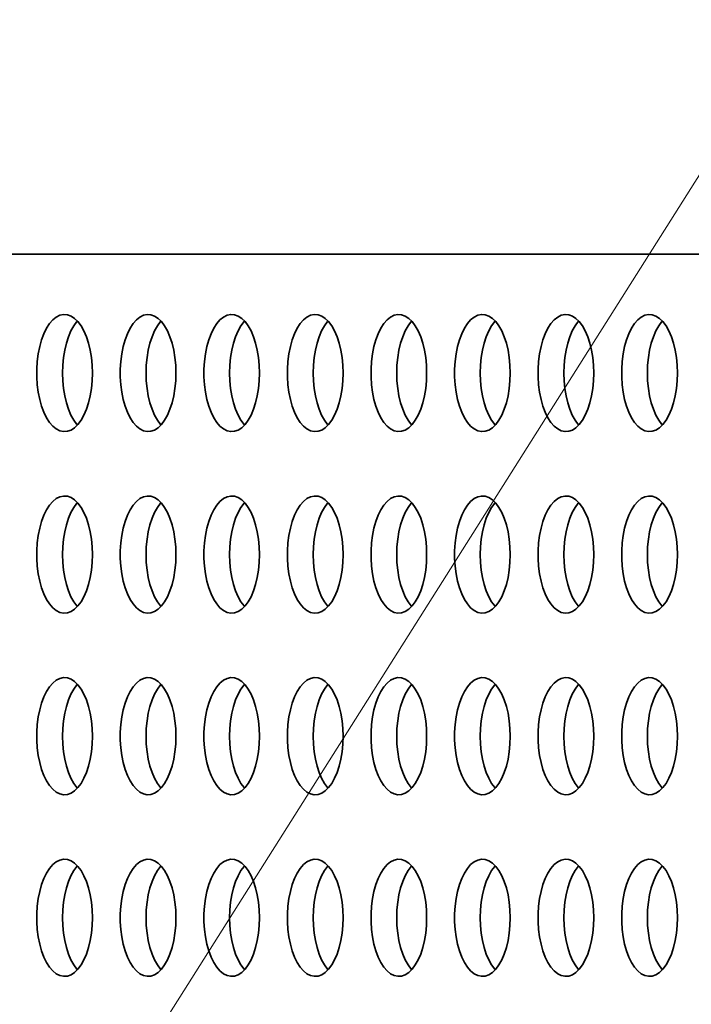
# Model space of a CAD drawing. Header units: millimetres. Extents: x -14862 to 14862, y -10512 to 10512.
# Tile 160 of 199: x 1689 to 1918, y 7720 to 8056. Entities that reach past the tile are written whole.
import ezdxf

# ---------------------------------------------------------------- set-up
doc = ezdxf.new("R2010")
doc.units = ezdxf.units.MM
doc.header["$LTSCALE"] = 4
doc.layers.add('几何体', color=7, linetype='Continuous', lineweight=35)
doc.layers.add('注释', color=3, linetype='Continuous', lineweight=18)

# ---------------------------------------------------------------- blocks, each defined once
blk = doc.blocks.new('*X125')
at = {"layer": '注释', "color": 0, "linetype": 'Continuous'}
blk.add_line((-936.66, -1481.81), (0, 0), dxfattribs=at)

msp = doc.modelspace()

# ---------------------------------------------------------------- linework, layer by layer
at = {"layer": '几何体'}
msp.add_line((2655.067, 7976.298), (1228.212, 7976.298), dxfattribs=at)
for points in [[(1713.389, 7933.077), (1713.474, 7935.743), (1713.389, 7938.409), (1713.136, 7941.027), (1712.719, 7943.551), (1712.146, 7945.935), (1711.427, 7948.138), (1710.575, 7950.119), (1709.604, 7951.844), (1708.533, 7953.282), (1707.381, 7954.407), (1706.167, 7955.198), (1704.914, 7955.643), (1703.644, 7955.732), (1702.38, 7955.464), (1701.144, 7954.845), (1699.958, 7953.885), (1698.843, 7952.601), (1697.82, 7951.016), (1696.907, 7949.159), (1696.12, 7947.062), (1695.472, 7944.763), (1694.976, 7942.303), (1694.64, 7939.727), (1694.471, 7937.079), (1694.471, 7934.407), (1694.64, 7931.759), (1694.976, 7929.182), (1695.472, 7926.723), (1696.12, 7924.424), (1696.907, 7922.327), (1697.82, 7920.47), (1698.843, 7918.885), (1699.958, 7917.601), (1701.144, 7916.641), (1702.38, 7916.022), (1703.644, 7915.754), (1704.914, 7915.843), (1706.167, 7916.288), (1707.381, 7917.079), (1708.533, 7918.204), (1709.604, 7919.642), (1710.575, 7921.367), (1711.427, 7923.348), (1712.146, 7925.551), (1712.719, 7927.935), (1713.136, 7930.459), (1713.389, 7933.077)], [(1741.926, 7933.077), (1742.011, 7935.743), (1741.926, 7938.409), (1741.673, 7941.027), (1741.256, 7943.551), (1740.684, 7945.935), (1739.964, 7948.138), (1739.112, 7950.119), (1738.141, 7951.844), (1737.071, 7953.282), (1735.918, 7954.407), (1734.704, 7955.198), (1733.451, 7955.643), (1732.181, 7955.732), (1730.917, 7955.464), (1729.681, 7954.845), (1728.495, 7953.885), (1727.38, 7952.601), (1726.357, 7951.016), (1725.444, 7949.159), (1724.657, 7947.062), (1724.009, 7944.763), (1723.513, 7942.303), (1723.177, 7939.727), (1723.008, 7937.079), (1723.008, 7934.407), (1723.177, 7931.759), (1723.513, 7929.182), (1724.009, 7926.723), (1724.657, 7924.424), (1725.444, 7922.327), (1726.357, 7920.47), (1727.38, 7918.885), (1728.495, 7917.601), (1729.681, 7916.641), (1730.917, 7916.022), (1732.181, 7915.754), (1733.451, 7915.843), (1734.704, 7916.288), (1735.918, 7917.079), (1737.071, 7918.204), (1738.141, 7919.642), (1739.112, 7921.367), (1739.964, 7923.348), (1740.684, 7925.551), (1741.256, 7927.935), (1741.673, 7930.459), (1741.926, 7933.077)], [(1770.464, 7933.077), (1770.549, 7935.743), (1770.464, 7938.409), (1770.21, 7941.027), (1769.794, 7943.551), (1769.221, 7945.935), (1768.501, 7948.138), (1767.649, 7950.119), (1766.679, 7951.844), (1765.608, 7953.282), (1764.455, 7954.407), (1763.241, 7955.198), (1761.988, 7955.643), (1760.718, 7955.732), (1759.454, 7955.464), (1758.218, 7954.845), (1757.032, 7953.885), (1755.918, 7952.601), (1754.895, 7951.016), (1753.981, 7949.159), (1753.194, 7947.062), (1752.546, 7944.763), (1752.05, 7942.303), (1751.714, 7939.727), (1751.545, 7937.079), (1751.545, 7934.407), (1751.714, 7931.759), (1752.05, 7929.182), (1752.546, 7926.723), (1753.194, 7924.424), (1753.981, 7922.327), (1754.895, 7920.47), (1755.918, 7918.885), (1757.032, 7917.601), (1758.218, 7916.641), (1759.454, 7916.022), (1760.718, 7915.754), (1761.988, 7915.843), (1763.241, 7916.288), (1764.455, 7917.079), (1765.608, 7918.204), (1766.679, 7919.642), (1767.649, 7921.367), (1768.501, 7923.348), (1769.221, 7925.551), (1769.794, 7927.935), (1770.21, 7930.459), (1770.464, 7933.077)], [(1799.001, 7933.077), (1799.086, 7935.743), (1799.001, 7938.409), (1798.747, 7941.027), (1798.331, 7943.551), (1797.758, 7945.935), (1797.039, 7948.138), (1796.186, 7950.119), (1795.216, 7951.844), (1794.145, 7953.282), (1792.992, 7954.407), (1791.778, 7955.198), (1790.525, 7955.643), (1789.255, 7955.732), (1787.991, 7955.464), (1786.755, 7954.845), (1785.569, 7953.885), (1784.455, 7952.601), (1783.432, 7951.016), (1782.518, 7949.159), (1781.731, 7947.062), (1781.083, 7944.763), (1780.587, 7942.303), (1780.251, 7939.727), (1780.082, 7937.079), (1780.082, 7934.407), (1780.251, 7931.759), (1780.587, 7929.182), (1781.083, 7926.723), (1781.731, 7924.424), (1782.518, 7922.327), (1783.432, 7920.47), (1784.455, 7918.885), (1785.569, 7917.601), (1786.755, 7916.641), (1787.991, 7916.022), (1789.255, 7915.754), (1790.525, 7915.843), (1791.778, 7916.288), (1792.992, 7917.079), (1794.145, 7918.204), (1795.216, 7919.642), (1796.186, 7921.367), (1797.039, 7923.348), (1797.758, 7925.551), (1798.331, 7927.935), (1798.747, 7930.459), (1799.001, 7933.077)], [(1827.538, 7933.077), (1827.623, 7935.743), (1827.538, 7938.409), (1827.285, 7941.027), (1826.868, 7943.551), (1826.295, 7945.935), (1825.576, 7948.138), (1824.723, 7950.119), (1823.753, 7951.844), (1822.682, 7953.282), (1821.529, 7954.407), (1820.315, 7955.198), (1819.062, 7955.643), (1817.792, 7955.732), (1816.528, 7955.464), (1815.292, 7954.845), (1814.106, 7953.885), (1812.992, 7952.601), (1811.969, 7951.016), (1811.055, 7949.159), (1810.268, 7947.062), (1809.62, 7944.763), (1809.124, 7942.303), (1808.788, 7939.727), (1808.619, 7937.079), (1808.619, 7934.407), (1808.788, 7931.759), (1809.124, 7929.182), (1809.62, 7926.723), (1810.268, 7924.424), (1811.055, 7922.327), (1811.969, 7920.47), (1812.992, 7918.885), (1814.106, 7917.601), (1815.292, 7916.641), (1816.528, 7916.022), (1817.792, 7915.754), (1819.062, 7915.843), (1820.315, 7916.288), (1821.529, 7917.079), (1822.682, 7918.204), (1823.753, 7919.642), (1824.723, 7921.367), (1825.576, 7923.348), (1826.295, 7925.551), (1826.868, 7927.935), (1827.285, 7930.459), (1827.538, 7933.077)], [(1856.075, 7933.077), (1856.16, 7935.743), (1856.075, 7938.409), (1855.822, 7941.027), (1855.405, 7943.551), (1854.832, 7945.935), (1854.113, 7948.138), (1853.26, 7950.119), (1852.29, 7951.844), (1851.219, 7953.282), (1850.066, 7954.407), (1848.853, 7955.198), (1847.599, 7955.643), (1846.329, 7955.732), (1845.065, 7955.464), (1843.829, 7954.845), (1842.643, 7953.885), (1841.529, 7952.601), (1840.506, 7951.016), (1839.592, 7949.159), (1838.805, 7947.062), (1838.157, 7944.763), (1837.661, 7942.303), (1837.326, 7939.727), (1837.156, 7937.079), (1837.156, 7934.407), (1837.326, 7931.759), (1837.661, 7929.182), (1838.157, 7926.723), (1838.805, 7924.424), (1839.592, 7922.327), (1840.506, 7920.47), (1841.529, 7918.885), (1842.643, 7917.601), (1843.829, 7916.641), (1845.065, 7916.022), (1846.329, 7915.754), (1847.599, 7915.843), (1848.853, 7916.288), (1850.066, 7917.079), (1851.219, 7918.204), (1852.29, 7919.642), (1853.26, 7921.367), (1854.113, 7923.348), (1854.832, 7925.551), (1855.405, 7927.935), (1855.822, 7930.459), (1856.075, 7933.077)], [(1884.612, 7933.077), (1884.697, 7935.743), (1884.612, 7938.409), (1884.359, 7941.027), (1883.942, 7943.551), (1883.369, 7945.935), (1882.65, 7948.138), (1881.797, 7950.119), (1880.827, 7951.844), (1879.756, 7953.282), (1878.603, 7954.407), (1877.39, 7955.198), (1876.136, 7955.643), (1874.867, 7955.732), (1873.602, 7955.464), (1872.366, 7954.845), (1871.18, 7953.885), (1870.066, 7952.601), (1869.043, 7951.016), (1868.13, 7949.159), (1867.342, 7947.062), (1866.694, 7944.763), (1866.198, 7942.303), (1865.863, 7939.727), (1865.693, 7937.079), (1865.693, 7934.407), (1865.863, 7931.759), (1866.198, 7929.182), (1866.694, 7926.723), (1867.342, 7924.424), (1868.13, 7922.327), (1869.043, 7920.47), (1870.066, 7918.885), (1871.18, 7917.601), (1872.366, 7916.641), (1873.602, 7916.022), (1874.867, 7915.754), (1876.136, 7915.843), (1877.39, 7916.288), (1878.603, 7917.079), (1879.756, 7918.204), (1880.827, 7919.642), (1881.797, 7921.367), (1882.65, 7923.348), (1883.369, 7925.551), (1883.942, 7927.935), (1884.359, 7930.459), (1884.612, 7933.077)], [(1913.149, 7933.077), (1913.234, 7935.743), (1913.149, 7938.409), (1912.896, 7941.027), (1912.479, 7943.551), (1911.906, 7945.935), (1911.187, 7948.138), (1910.335, 7950.119), (1909.364, 7951.844), (1908.293, 7953.282), (1907.14, 7954.407), (1905.927, 7955.198), (1904.674, 7955.643), (1903.404, 7955.732), (1902.139, 7955.464), (1900.903, 7954.845), (1899.718, 7953.885), (1898.603, 7952.601), (1897.58, 7951.016), (1896.667, 7949.159), (1895.879, 7947.062), (1895.232, 7944.763), (1894.736, 7942.303), (1894.4, 7939.727), (1894.23, 7937.079), (1894.23, 7934.407), (1894.4, 7931.759), (1894.736, 7929.182), (1895.232, 7926.723), (1895.879, 7924.424), (1896.667, 7922.327), (1897.58, 7920.47), (1898.603, 7918.885), (1899.718, 7917.601), (1900.903, 7916.641), (1902.139, 7916.022), (1903.404, 7915.754), (1904.674, 7915.843), (1905.927, 7916.288), (1907.14, 7917.079), (1908.293, 7918.204), (1909.364, 7919.642), (1910.335, 7921.367), (1911.187, 7923.348), (1911.906, 7925.551), (1912.479, 7927.935), (1912.896, 7930.459), (1913.149, 7933.077)], [(1703.246, 7935.743), (1703.331, 7938.409), (1703.584, 7941.027), (1704.001, 7943.551), (1704.574, 7945.935), (1705.293, 7948.138), (1706.145, 7950.119), (1707.116, 7951.844), (1708.187, 7953.282), (1708.36, 7953.477)], [(1731.783, 7935.743), (1731.868, 7938.409), (1732.121, 7941.027), (1732.538, 7943.551), (1733.111, 7945.935), (1733.83, 7948.138), (1734.683, 7950.119), (1735.653, 7951.844), (1736.724, 7953.282), (1736.897, 7953.477)], [(1760.32, 7935.743), (1760.405, 7938.409), (1760.658, 7941.027), (1761.075, 7943.551), (1761.648, 7945.935), (1762.367, 7948.138), (1763.22, 7950.119), (1764.19, 7951.844), (1765.261, 7953.282), (1765.434, 7953.477)], [(1788.857, 7935.743), (1788.942, 7938.409), (1789.195, 7941.027), (1789.612, 7943.551), (1790.185, 7945.935), (1790.904, 7948.138), (1791.757, 7950.119), (1792.727, 7951.844), (1793.798, 7953.282), (1793.971, 7953.477)], [(1817.394, 7935.743), (1817.479, 7938.409), (1817.732, 7941.027), (1818.149, 7943.551), (1818.722, 7945.935), (1819.442, 7948.138), (1820.294, 7950.119), (1821.264, 7951.844), (1822.335, 7953.282), (1822.509, 7953.477)], [(1845.931, 7935.743), (1846.016, 7938.409), (1846.27, 7941.027), (1846.686, 7943.551), (1847.259, 7945.935), (1847.979, 7948.138), (1848.831, 7950.119), (1849.801, 7951.844), (1850.872, 7953.282), (1851.046, 7953.477)], [(1874.469, 7935.743), (1874.553, 7938.409), (1874.807, 7941.027), (1875.223, 7943.551), (1875.797, 7945.935), (1876.516, 7948.138), (1877.368, 7950.119), (1878.339, 7951.844), (1879.41, 7953.282), (1879.583, 7953.477)], [(1903.006, 7935.743), (1903.091, 7938.409), (1903.344, 7941.027), (1903.76, 7943.551), (1904.334, 7945.935), (1905.053, 7948.138), (1905.905, 7950.119), (1906.876, 7951.844), (1907.947, 7953.282), (1908.12, 7953.477)], [(1708.36, 7918.009), (1708.187, 7918.204), (1707.116, 7919.642), (1706.145, 7921.367), (1705.293, 7923.348), (1704.574, 7925.551), (1704.001, 7927.935), (1703.584, 7930.459), (1703.331, 7933.077), (1703.246, 7935.743)], [(1736.897, 7918.009), (1736.724, 7918.204), (1735.653, 7919.642), (1734.683, 7921.367), (1733.83, 7923.348), (1733.111, 7925.551), (1732.538, 7927.935), (1732.121, 7930.459), (1731.868, 7933.077), (1731.783, 7935.743)], [(1765.434, 7918.009), (1765.261, 7918.204), (1764.19, 7919.642), (1763.22, 7921.367), (1762.367, 7923.348), (1761.648, 7925.551), (1761.075, 7927.935), (1760.658, 7930.459), (1760.405, 7933.077), (1760.32, 7935.743)], [(1793.971, 7918.009), (1793.798, 7918.204), (1792.727, 7919.642), (1791.757, 7921.367), (1790.904, 7923.348), (1790.185, 7925.551), (1789.612, 7927.935), (1789.195, 7930.459), (1788.942, 7933.077), (1788.857, 7935.743)], [(1822.509, 7918.009), (1822.335, 7918.204), (1821.264, 7919.642), (1820.294, 7921.367), (1819.442, 7923.348), (1818.722, 7925.551), (1818.149, 7927.935), (1817.732, 7930.459), (1817.479, 7933.077), (1817.394, 7935.743)], [(1851.046, 7918.009), (1850.872, 7918.204), (1849.801, 7919.642), (1848.831, 7921.367), (1847.979, 7923.348), (1847.259, 7925.551), (1846.686, 7927.935), (1846.27, 7930.459), (1846.016, 7933.077), (1845.931, 7935.743)], [(1879.583, 7918.009), (1879.41, 7918.204), (1878.339, 7919.642), (1877.368, 7921.367), (1876.516, 7923.348), (1875.797, 7925.551), (1875.223, 7927.935), (1874.807, 7930.459), (1874.553, 7933.077), (1874.469, 7935.743)], [(1908.12, 7918.009), (1907.947, 7918.204), (1906.876, 7919.642), (1905.905, 7921.367), (1905.053, 7923.348), (1904.334, 7925.551), (1903.76, 7927.935), (1903.344, 7930.459), (1903.091, 7933.077), (1903.006, 7935.743)], [(1713.389, 7871.077), (1713.474, 7873.743), (1713.389, 7876.409), (1713.136, 7879.027), (1712.719, 7881.551), (1712.146, 7883.935), (1711.427, 7886.138), (1710.575, 7888.119), (1709.604, 7889.844), (1708.533, 7891.282), (1707.381, 7892.407), (1706.167, 7893.198), (1704.914, 7893.643), (1703.644, 7893.732), (1702.38, 7893.464), (1701.144, 7892.845), (1699.958, 7891.885), (1698.843, 7890.601), (1697.82, 7889.016), (1696.907, 7887.159), (1696.12, 7885.062), (1695.472, 7882.763), (1694.976, 7880.304), (1694.64, 7877.727), (1694.471, 7875.079), (1694.471, 7872.407), (1694.64, 7869.759), (1694.976, 7867.182), (1695.472, 7864.723), (1696.12, 7862.424), (1696.907, 7860.327), (1697.82, 7858.47), (1698.843, 7856.885), (1699.958, 7855.601), (1701.144, 7854.641), (1702.38, 7854.022), (1703.644, 7853.754), (1704.914, 7853.843), (1706.167, 7854.288), (1707.381, 7855.079), (1708.533, 7856.204), (1709.604, 7857.642), (1710.575, 7859.367), (1711.427, 7861.348), (1712.146, 7863.551), (1712.719, 7865.935), (1713.136, 7868.459), (1713.389, 7871.077)], [(1741.926, 7871.077), (1742.011, 7873.743), (1741.926, 7876.409), (1741.673, 7879.027), (1741.256, 7881.551), (1740.684, 7883.935), (1739.964, 7886.138), (1739.112, 7888.119), (1738.141, 7889.844), (1737.071, 7891.282), (1735.918, 7892.407), (1734.704, 7893.198), (1733.451, 7893.643), (1732.181, 7893.732), (1730.917, 7893.464), (1729.681, 7892.845), (1728.495, 7891.885), (1727.38, 7890.601), (1726.357, 7889.016), (1725.444, 7887.159), (1724.657, 7885.062), (1724.009, 7882.763), (1723.513, 7880.304), (1723.177, 7877.727), (1723.008, 7875.079), (1723.008, 7872.407), (1723.177, 7869.759), (1723.513, 7867.182), (1724.009, 7864.723), (1724.657, 7862.424), (1725.444, 7860.327), (1726.357, 7858.47), (1727.38, 7856.885), (1728.495, 7855.601), (1729.681, 7854.641), (1730.917, 7854.022), (1732.181, 7853.754), (1733.451, 7853.843), (1734.704, 7854.288), (1735.918, 7855.079), (1737.071, 7856.204), (1738.141, 7857.642), (1739.112, 7859.367), (1739.964, 7861.348), (1740.684, 7863.551), (1741.256, 7865.935), (1741.673, 7868.459), (1741.926, 7871.077)], [(1770.464, 7871.077), (1770.549, 7873.743), (1770.464, 7876.409), (1770.21, 7879.027), (1769.794, 7881.551), (1769.221, 7883.935), (1768.501, 7886.138), (1767.649, 7888.119), (1766.679, 7889.844), (1765.608, 7891.282), (1764.455, 7892.407), (1763.241, 7893.198), (1761.988, 7893.643), (1760.718, 7893.732), (1759.454, 7893.464), (1758.218, 7892.845), (1757.032, 7891.885), (1755.918, 7890.601), (1754.895, 7889.016), (1753.981, 7887.159), (1753.194, 7885.062), (1752.546, 7882.763), (1752.05, 7880.304), (1751.714, 7877.727), (1751.545, 7875.079), (1751.545, 7872.407), (1751.714, 7869.759), (1752.05, 7867.182), (1752.546, 7864.723), (1753.194, 7862.424), (1753.981, 7860.327), (1754.895, 7858.47), (1755.918, 7856.885), (1757.032, 7855.601), (1758.218, 7854.641), (1759.454, 7854.022), (1760.718, 7853.754), (1761.988, 7853.843), (1763.241, 7854.288), (1764.455, 7855.079), (1765.608, 7856.204), (1766.679, 7857.642), (1767.649, 7859.367), (1768.501, 7861.348), (1769.221, 7863.551), (1769.794, 7865.935), (1770.21, 7868.459), (1770.464, 7871.077)], [(1799.001, 7871.077), (1799.086, 7873.743), (1799.001, 7876.409), (1798.747, 7879.027), (1798.331, 7881.551), (1797.758, 7883.935), (1797.039, 7886.138), (1796.186, 7888.119), (1795.216, 7889.844), (1794.145, 7891.282), (1792.992, 7892.407), (1791.778, 7893.198), (1790.525, 7893.643), (1789.255, 7893.732), (1787.991, 7893.464), (1786.755, 7892.845), (1785.569, 7891.885), (1784.455, 7890.601), (1783.432, 7889.016), (1782.518, 7887.159), (1781.731, 7885.062), (1781.083, 7882.763), (1780.587, 7880.304), (1780.251, 7877.727), (1780.082, 7875.079), (1780.082, 7872.407), (1780.251, 7869.759), (1780.587, 7867.182), (1781.083, 7864.723), (1781.731, 7862.424), (1782.518, 7860.327), (1783.432, 7858.47), (1784.455, 7856.885), (1785.569, 7855.601), (1786.755, 7854.641), (1787.991, 7854.022), (1789.255, 7853.754), (1790.525, 7853.843), (1791.778, 7854.288), (1792.992, 7855.079), (1794.145, 7856.204), (1795.216, 7857.642), (1796.186, 7859.367), (1797.039, 7861.348), (1797.758, 7863.551), (1798.331, 7865.935), (1798.747, 7868.459), (1799.001, 7871.077)], [(1827.538, 7871.077), (1827.623, 7873.743), (1827.538, 7876.409), (1827.285, 7879.027), (1826.868, 7881.551), (1826.295, 7883.935), (1825.576, 7886.138), (1824.723, 7888.119), (1823.753, 7889.844), (1822.682, 7891.282), (1821.529, 7892.407), (1820.315, 7893.198), (1819.062, 7893.643), (1817.792, 7893.732), (1816.528, 7893.464), (1815.292, 7892.845), (1814.106, 7891.885), (1812.992, 7890.601), (1811.969, 7889.016), (1811.055, 7887.159), (1810.268, 7885.062), (1809.62, 7882.763), (1809.124, 7880.304), (1808.788, 7877.727), (1808.619, 7875.079), (1808.619, 7872.407), (1808.788, 7869.759), (1809.124, 7867.182), (1809.62, 7864.723), (1810.268, 7862.424), (1811.055, 7860.327), (1811.969, 7858.47), (1812.992, 7856.885), (1814.106, 7855.601), (1815.292, 7854.641), (1816.528, 7854.022), (1817.792, 7853.754), (1819.062, 7853.843), (1820.315, 7854.288), (1821.529, 7855.079), (1822.682, 7856.204), (1823.753, 7857.642), (1824.723, 7859.367), (1825.576, 7861.348), (1826.295, 7863.551), (1826.868, 7865.935), (1827.285, 7868.459), (1827.538, 7871.077)], [(1856.075, 7871.077), (1856.16, 7873.743), (1856.075, 7876.409), (1855.822, 7879.027), (1855.405, 7881.551), (1854.832, 7883.935), (1854.113, 7886.138), (1853.26, 7888.119), (1852.29, 7889.844), (1851.219, 7891.282), (1850.066, 7892.407), (1848.853, 7893.198), (1847.599, 7893.643), (1846.329, 7893.732), (1845.065, 7893.464), (1843.829, 7892.845), (1842.643, 7891.885), (1841.529, 7890.601), (1840.506, 7889.016), (1839.592, 7887.159), (1838.805, 7885.062), (1838.157, 7882.763), (1837.661, 7880.304), (1837.326, 7877.727), (1837.156, 7875.079), (1837.156, 7872.407), (1837.326, 7869.759), (1837.661, 7867.182), (1838.157, 7864.723), (1838.805, 7862.424), (1839.592, 7860.327), (1840.506, 7858.47), (1841.529, 7856.885), (1842.643, 7855.601), (1843.829, 7854.641), (1845.065, 7854.022), (1846.329, 7853.754), (1847.599, 7853.843), (1848.853, 7854.288), (1850.066, 7855.079), (1851.219, 7856.204), (1852.29, 7857.642), (1853.26, 7859.367), (1854.113, 7861.348), (1854.832, 7863.551), (1855.405, 7865.935), (1855.822, 7868.459), (1856.075, 7871.077)], [(1884.612, 7871.077), (1884.697, 7873.743), (1884.612, 7876.409), (1884.359, 7879.027), (1883.942, 7881.551), (1883.369, 7883.935), (1882.65, 7886.138), (1881.797, 7888.119), (1880.827, 7889.844), (1879.756, 7891.282), (1878.603, 7892.407), (1877.39, 7893.198), (1876.136, 7893.643), (1874.867, 7893.732), (1873.602, 7893.464), (1872.366, 7892.845), (1871.18, 7891.885), (1870.066, 7890.601), (1869.043, 7889.016), (1868.13, 7887.159), (1867.342, 7885.062), (1866.694, 7882.763), (1866.198, 7880.304), (1865.863, 7877.727), (1865.693, 7875.079), (1865.693, 7872.407), (1865.863, 7869.759), (1866.198, 7867.182), (1866.694, 7864.723), (1867.342, 7862.424), (1868.13, 7860.327), (1869.043, 7858.47), (1870.066, 7856.885), (1871.18, 7855.601), (1872.366, 7854.641), (1873.602, 7854.022), (1874.867, 7853.754), (1876.136, 7853.843), (1877.39, 7854.288), (1878.603, 7855.079), (1879.756, 7856.204), (1880.827, 7857.642), (1881.797, 7859.367), (1882.65, 7861.348), (1883.369, 7863.551), (1883.942, 7865.935), (1884.359, 7868.459), (1884.612, 7871.077)], [(1913.149, 7871.077), (1913.234, 7873.743), (1913.149, 7876.409), (1912.896, 7879.027), (1912.479, 7881.551), (1911.906, 7883.935), (1911.187, 7886.138), (1910.335, 7888.119), (1909.364, 7889.844), (1908.293, 7891.282), (1907.14, 7892.407), (1905.927, 7893.198), (1904.674, 7893.643), (1903.404, 7893.732), (1902.139, 7893.464), (1900.903, 7892.845), (1899.718, 7891.885), (1898.603, 7890.601), (1897.58, 7889.016), (1896.667, 7887.159), (1895.879, 7885.062), (1895.232, 7882.763), (1894.736, 7880.304), (1894.4, 7877.727), (1894.23, 7875.079), (1894.23, 7872.407), (1894.4, 7869.759), (1894.736, 7867.182), (1895.232, 7864.723), (1895.879, 7862.424), (1896.667, 7860.327), (1897.58, 7858.47), (1898.603, 7856.885), (1899.718, 7855.601), (1900.903, 7854.641), (1902.139, 7854.022), (1903.404, 7853.754), (1904.674, 7853.843), (1905.927, 7854.288), (1907.14, 7855.079), (1908.293, 7856.204), (1909.364, 7857.642), (1910.335, 7859.367), (1911.187, 7861.348), (1911.906, 7863.551), (1912.479, 7865.935), (1912.896, 7868.459), (1913.149, 7871.077)], [(1703.246, 7873.743), (1703.331, 7876.409), (1703.584, 7879.027), (1704.001, 7881.551), (1704.574, 7883.935), (1705.293, 7886.138), (1706.145, 7888.119), (1707.116, 7889.844), (1708.187, 7891.282), (1708.36, 7891.477)], [(1731.783, 7873.743), (1731.868, 7876.409), (1732.121, 7879.027), (1732.538, 7881.551), (1733.111, 7883.935), (1733.83, 7886.138), (1734.683, 7888.119), (1735.653, 7889.844), (1736.724, 7891.282), (1736.897, 7891.477)], [(1760.32, 7873.743), (1760.405, 7876.409), (1760.658, 7879.027), (1761.075, 7881.551), (1761.648, 7883.935), (1762.367, 7886.138), (1763.22, 7888.119), (1764.19, 7889.844), (1765.261, 7891.282), (1765.434, 7891.477)], [(1788.857, 7873.743), (1788.942, 7876.409), (1789.195, 7879.027), (1789.612, 7881.551), (1790.185, 7883.935), (1790.904, 7886.138), (1791.757, 7888.119), (1792.727, 7889.844), (1793.798, 7891.282), (1793.971, 7891.477)], [(1817.394, 7873.743), (1817.479, 7876.409), (1817.732, 7879.027), (1818.149, 7881.551), (1818.722, 7883.935), (1819.442, 7886.138), (1820.294, 7888.119), (1821.264, 7889.844), (1822.335, 7891.282), (1822.509, 7891.477)], [(1845.931, 7873.743), (1846.016, 7876.409), (1846.27, 7879.027), (1846.686, 7881.551), (1847.259, 7883.935), (1847.979, 7886.138), (1848.831, 7888.119), (1849.801, 7889.844), (1850.872, 7891.282), (1851.046, 7891.477)], [(1874.469, 7873.743), (1874.553, 7876.409), (1874.807, 7879.027), (1875.223, 7881.551), (1875.797, 7883.935), (1876.516, 7886.138), (1877.368, 7888.119), (1878.339, 7889.844), (1879.41, 7891.282), (1879.583, 7891.477)], [(1903.006, 7873.743), (1903.091, 7876.409), (1903.344, 7879.027), (1903.76, 7881.551), (1904.334, 7883.935), (1905.053, 7886.138), (1905.905, 7888.119), (1906.876, 7889.844), (1907.947, 7891.282), (1908.12, 7891.477)], [(1708.36, 7856.009), (1708.187, 7856.204), (1707.116, 7857.642), (1706.145, 7859.367), (1705.293, 7861.348), (1704.574, 7863.551), (1704.001, 7865.935), (1703.584, 7868.459), (1703.331, 7871.077), (1703.246, 7873.743)], [(1736.897, 7856.009), (1736.724, 7856.204), (1735.653, 7857.642), (1734.683, 7859.367), (1733.83, 7861.348), (1733.111, 7863.551), (1732.538, 7865.935), (1732.121, 7868.459), (1731.868, 7871.077), (1731.783, 7873.743)], [(1765.434, 7856.009), (1765.261, 7856.204), (1764.19, 7857.642), (1763.22, 7859.367), (1762.367, 7861.348), (1761.648, 7863.551), (1761.075, 7865.935), (1760.658, 7868.459), (1760.405, 7871.077), (1760.32, 7873.743)], [(1793.971, 7856.009), (1793.798, 7856.204), (1792.727, 7857.642), (1791.757, 7859.367), (1790.904, 7861.348), (1790.185, 7863.551), (1789.612, 7865.935), (1789.195, 7868.459), (1788.942, 7871.077), (1788.857, 7873.743)], [(1822.509, 7856.009), (1822.335, 7856.204), (1821.264, 7857.642), (1820.294, 7859.367), (1819.442, 7861.348), (1818.722, 7863.551), (1818.149, 7865.935), (1817.732, 7868.459), (1817.479, 7871.077), (1817.394, 7873.743)], [(1851.046, 7856.009), (1850.872, 7856.204), (1849.801, 7857.642), (1848.831, 7859.367), (1847.979, 7861.348), (1847.259, 7863.551), (1846.686, 7865.935), (1846.27, 7868.459), (1846.016, 7871.077), (1845.931, 7873.743)], [(1879.583, 7856.009), (1879.41, 7856.204), (1878.339, 7857.642), (1877.368, 7859.367), (1876.516, 7861.348), (1875.797, 7863.551), (1875.223, 7865.935), (1874.807, 7868.459), (1874.553, 7871.077), (1874.469, 7873.743)], [(1908.12, 7856.009), (1907.947, 7856.204), (1906.876, 7857.642), (1905.905, 7859.367), (1905.053, 7861.348), (1904.334, 7863.551), (1903.76, 7865.935), (1903.344, 7868.459), (1903.091, 7871.077), (1903.006, 7873.743)], [(1713.389, 7809.077), (1713.474, 7811.743), (1713.389, 7814.409), (1713.136, 7817.027), (1712.719, 7819.551), (1712.146, 7821.935), (1711.427, 7824.138), (1710.575, 7826.119), (1709.604, 7827.844), (1708.533, 7829.282), (1707.381, 7830.407), (1706.167, 7831.198), (1704.914, 7831.643), (1703.644, 7831.732), (1702.38, 7831.464), (1701.144, 7830.845), (1699.958, 7829.885), (1698.843, 7828.601), (1697.82, 7827.016), (1696.907, 7825.159), (1696.12, 7823.062), (1695.472, 7820.763), (1694.976, 7818.303), (1694.64, 7815.727), (1694.471, 7813.079), (1694.471, 7810.407), (1694.64, 7807.759), (1694.976, 7805.183), (1695.472, 7802.723), (1696.12, 7800.424), (1696.907, 7798.327), (1697.82, 7796.47), (1698.843, 7794.885), (1699.958, 7793.601), (1701.144, 7792.641), (1702.38, 7792.022), (1703.644, 7791.754), (1704.914, 7791.843), (1706.167, 7792.288), (1707.381, 7793.079), (1708.533, 7794.204), (1709.604, 7795.642), (1710.575, 7797.367), (1711.427, 7799.348), (1712.146, 7801.551), (1712.719, 7803.935), (1713.136, 7806.459), (1713.389, 7809.077)], [(1741.926, 7809.077), (1742.011, 7811.743), (1741.926, 7814.409), (1741.673, 7817.027), (1741.256, 7819.551), (1740.684, 7821.935), (1739.964, 7824.138), (1739.112, 7826.119), (1738.141, 7827.844), (1737.071, 7829.282), (1735.918, 7830.407), (1734.704, 7831.198), (1733.451, 7831.643), (1732.181, 7831.732), (1730.917, 7831.464), (1729.681, 7830.845), (1728.495, 7829.885), (1727.38, 7828.601), (1726.357, 7827.016), (1725.444, 7825.159), (1724.657, 7823.062), (1724.009, 7820.763), (1723.513, 7818.303), (1723.177, 7815.727), (1723.008, 7813.079), (1723.008, 7810.407), (1723.177, 7807.759), (1723.513, 7805.183), (1724.009, 7802.723), (1724.657, 7800.424), (1725.444, 7798.327), (1726.357, 7796.47), (1727.38, 7794.885), (1728.495, 7793.601), (1729.681, 7792.641), (1730.917, 7792.022), (1732.181, 7791.754), (1733.451, 7791.843), (1734.704, 7792.288), (1735.918, 7793.079), (1737.071, 7794.204), (1738.141, 7795.642), (1739.112, 7797.367), (1739.964, 7799.348), (1740.684, 7801.551), (1741.256, 7803.935), (1741.673, 7806.459), (1741.926, 7809.077)], [(1770.464, 7809.077), (1770.549, 7811.743), (1770.464, 7814.409), (1770.21, 7817.027), (1769.794, 7819.551), (1769.221, 7821.935), (1768.501, 7824.138), (1767.649, 7826.119), (1766.679, 7827.844), (1765.608, 7829.282), (1764.455, 7830.407), (1763.241, 7831.198), (1761.988, 7831.643), (1760.718, 7831.732), (1759.454, 7831.464), (1758.218, 7830.845), (1757.032, 7829.885), (1755.918, 7828.601), (1754.895, 7827.016), (1753.981, 7825.159), (1753.194, 7823.062), (1752.546, 7820.763), (1752.05, 7818.303), (1751.714, 7815.727), (1751.545, 7813.079), (1751.545, 7810.407), (1751.714, 7807.759), (1752.05, 7805.183), (1752.546, 7802.723), (1753.194, 7800.424), (1753.981, 7798.327), (1754.895, 7796.47), (1755.918, 7794.885), (1757.032, 7793.601), (1758.218, 7792.641), (1759.454, 7792.022), (1760.718, 7791.754), (1761.988, 7791.843), (1763.241, 7792.288), (1764.455, 7793.079), (1765.608, 7794.204), (1766.679, 7795.642), (1767.649, 7797.367), (1768.501, 7799.348), (1769.221, 7801.551), (1769.794, 7803.935), (1770.21, 7806.459), (1770.464, 7809.077)], [(1799.001, 7809.077), (1799.086, 7811.743), (1799.001, 7814.409), (1798.747, 7817.027), (1798.331, 7819.551), (1797.758, 7821.935), (1797.039, 7824.138), (1796.186, 7826.119), (1795.216, 7827.844), (1794.145, 7829.282), (1792.992, 7830.407), (1791.778, 7831.198), (1790.525, 7831.643), (1789.255, 7831.732), (1787.991, 7831.464), (1786.755, 7830.845), (1785.569, 7829.885), (1784.455, 7828.601), (1783.432, 7827.016), (1782.518, 7825.159), (1781.731, 7823.062), (1781.083, 7820.763), (1780.587, 7818.303), (1780.251, 7815.727), (1780.082, 7813.079), (1780.082, 7810.407), (1780.251, 7807.759), (1780.587, 7805.183), (1781.083, 7802.723), (1781.731, 7800.424), (1782.518, 7798.327), (1783.432, 7796.47), (1784.455, 7794.885), (1785.569, 7793.601), (1786.755, 7792.641), (1787.991, 7792.022), (1789.255, 7791.754), (1790.525, 7791.843), (1791.778, 7792.288), (1792.992, 7793.079), (1794.145, 7794.204), (1795.216, 7795.642), (1796.186, 7797.367), (1797.039, 7799.348), (1797.758, 7801.551), (1798.331, 7803.935), (1798.747, 7806.459), (1799.001, 7809.077)], [(1827.538, 7809.077), (1827.623, 7811.743), (1827.538, 7814.409), (1827.285, 7817.027), (1826.868, 7819.551), (1826.295, 7821.935), (1825.576, 7824.138), (1824.723, 7826.119), (1823.753, 7827.844), (1822.682, 7829.282), (1821.529, 7830.407), (1820.315, 7831.198), (1819.062, 7831.643), (1817.792, 7831.732), (1816.528, 7831.464), (1815.292, 7830.845), (1814.106, 7829.885), (1812.992, 7828.601), (1811.969, 7827.016), (1811.055, 7825.159), (1810.268, 7823.062), (1809.62, 7820.763), (1809.124, 7818.303), (1808.788, 7815.727), (1808.619, 7813.079), (1808.619, 7810.407), (1808.788, 7807.759), (1809.124, 7805.183), (1809.62, 7802.723), (1810.268, 7800.424), (1811.055, 7798.327), (1811.969, 7796.47), (1812.992, 7794.885), (1814.106, 7793.601), (1815.292, 7792.641), (1816.528, 7792.022), (1817.792, 7791.754), (1819.062, 7791.843), (1820.315, 7792.288), (1821.529, 7793.079), (1822.682, 7794.204), (1823.753, 7795.642), (1824.723, 7797.367), (1825.576, 7799.348), (1826.295, 7801.551), (1826.868, 7803.935), (1827.285, 7806.459), (1827.538, 7809.077)], [(1856.075, 7809.077), (1856.16, 7811.743), (1856.075, 7814.409), (1855.822, 7817.027), (1855.405, 7819.551), (1854.832, 7821.935), (1854.113, 7824.138), (1853.26, 7826.119), (1852.29, 7827.844), (1851.219, 7829.282), (1850.066, 7830.407), (1848.853, 7831.198), (1847.599, 7831.643), (1846.329, 7831.732), (1845.065, 7831.464), (1843.829, 7830.845), (1842.643, 7829.885), (1841.529, 7828.601), (1840.506, 7827.016), (1839.592, 7825.159), (1838.805, 7823.062), (1838.157, 7820.763), (1837.661, 7818.303), (1837.326, 7815.727), (1837.156, 7813.079), (1837.156, 7810.407), (1837.326, 7807.759), (1837.661, 7805.183), (1838.157, 7802.723), (1838.805, 7800.424), (1839.592, 7798.327), (1840.506, 7796.47), (1841.529, 7794.885), (1842.643, 7793.601), (1843.829, 7792.641), (1845.065, 7792.022), (1846.329, 7791.754), (1847.599, 7791.843), (1848.853, 7792.288), (1850.066, 7793.079), (1851.219, 7794.204), (1852.29, 7795.642), (1853.26, 7797.367), (1854.113, 7799.348), (1854.832, 7801.551), (1855.405, 7803.935), (1855.822, 7806.459), (1856.075, 7809.077)], [(1884.612, 7809.077), (1884.697, 7811.743), (1884.612, 7814.409), (1884.359, 7817.027), (1883.942, 7819.551), (1883.369, 7821.935), (1882.65, 7824.138), (1881.797, 7826.119), (1880.827, 7827.844), (1879.756, 7829.282), (1878.603, 7830.407), (1877.39, 7831.198), (1876.136, 7831.643), (1874.867, 7831.732), (1873.602, 7831.464), (1872.366, 7830.845), (1871.18, 7829.885), (1870.066, 7828.601), (1869.043, 7827.016), (1868.13, 7825.159), (1867.342, 7823.062), (1866.694, 7820.763), (1866.198, 7818.303), (1865.863, 7815.727), (1865.693, 7813.079), (1865.693, 7810.407), (1865.863, 7807.759), (1866.198, 7805.183), (1866.694, 7802.723), (1867.342, 7800.424), (1868.13, 7798.327), (1869.043, 7796.47), (1870.066, 7794.885), (1871.18, 7793.601), (1872.366, 7792.641), (1873.602, 7792.022), (1874.867, 7791.754), (1876.136, 7791.843), (1877.39, 7792.288), (1878.603, 7793.079), (1879.756, 7794.204), (1880.827, 7795.642), (1881.797, 7797.367), (1882.65, 7799.348), (1883.369, 7801.551), (1883.942, 7803.935), (1884.359, 7806.459), (1884.612, 7809.077)], [(1913.149, 7809.077), (1913.234, 7811.743), (1913.149, 7814.409), (1912.896, 7817.027), (1912.479, 7819.551), (1911.906, 7821.935), (1911.187, 7824.138), (1910.335, 7826.119), (1909.364, 7827.844), (1908.293, 7829.282), (1907.14, 7830.407), (1905.927, 7831.198), (1904.674, 7831.643), (1903.404, 7831.732), (1902.139, 7831.464), (1900.903, 7830.845), (1899.718, 7829.885), (1898.603, 7828.601), (1897.58, 7827.016), (1896.667, 7825.159), (1895.879, 7823.062), (1895.232, 7820.763), (1894.736, 7818.303), (1894.4, 7815.727), (1894.23, 7813.079), (1894.23, 7810.407), (1894.4, 7807.759), (1894.736, 7805.183), (1895.232, 7802.723), (1895.879, 7800.424), (1896.667, 7798.327), (1897.58, 7796.47), (1898.603, 7794.885), (1899.718, 7793.601), (1900.903, 7792.641), (1902.139, 7792.022), (1903.404, 7791.754), (1904.674, 7791.843), (1905.927, 7792.288), (1907.14, 7793.079), (1908.293, 7794.204), (1909.364, 7795.642), (1910.335, 7797.367), (1911.187, 7799.348), (1911.906, 7801.551), (1912.479, 7803.935), (1912.896, 7806.459), (1913.149, 7809.077)], [(1703.246, 7811.743), (1703.331, 7814.409), (1703.584, 7817.027), (1704.001, 7819.551), (1704.574, 7821.935), (1705.293, 7824.138), (1706.145, 7826.119), (1707.116, 7827.844), (1708.187, 7829.282), (1708.36, 7829.477)], [(1731.783, 7811.743), (1731.868, 7814.409), (1732.121, 7817.027), (1732.538, 7819.551), (1733.111, 7821.935), (1733.83, 7824.138), (1734.683, 7826.119), (1735.653, 7827.844), (1736.724, 7829.282), (1736.897, 7829.477)], [(1760.32, 7811.743), (1760.405, 7814.409), (1760.658, 7817.027), (1761.075, 7819.551), (1761.648, 7821.935), (1762.367, 7824.138), (1763.22, 7826.119), (1764.19, 7827.844), (1765.261, 7829.282), (1765.434, 7829.477)], [(1788.857, 7811.743), (1788.942, 7814.409), (1789.195, 7817.027), (1789.612, 7819.551), (1790.185, 7821.935), (1790.904, 7824.138), (1791.757, 7826.119), (1792.727, 7827.844), (1793.798, 7829.282), (1793.971, 7829.477)], [(1817.394, 7811.743), (1817.479, 7814.409), (1817.732, 7817.027), (1818.149, 7819.551), (1818.722, 7821.935), (1819.442, 7824.138), (1820.294, 7826.119), (1821.264, 7827.844), (1822.335, 7829.282), (1822.509, 7829.477)], [(1845.931, 7811.743), (1846.016, 7814.409), (1846.27, 7817.027), (1846.686, 7819.551), (1847.259, 7821.935), (1847.979, 7824.138), (1848.831, 7826.119), (1849.801, 7827.844), (1850.872, 7829.282), (1851.046, 7829.477)], [(1874.469, 7811.743), (1874.553, 7814.409), (1874.807, 7817.027), (1875.223, 7819.551), (1875.797, 7821.935), (1876.516, 7824.138), (1877.368, 7826.119), (1878.339, 7827.844), (1879.41, 7829.282), (1879.583, 7829.477)], [(1903.006, 7811.743), (1903.091, 7814.409), (1903.344, 7817.027), (1903.76, 7819.551), (1904.334, 7821.935), (1905.053, 7824.138), (1905.905, 7826.119), (1906.876, 7827.844), (1907.947, 7829.282), (1908.12, 7829.477)], [(1708.36, 7794.009), (1708.187, 7794.204), (1707.116, 7795.642), (1706.145, 7797.367), (1705.293, 7799.348), (1704.574, 7801.551), (1704.001, 7803.935), (1703.584, 7806.459), (1703.331, 7809.077), (1703.246, 7811.743)], [(1736.897, 7794.009), (1736.724, 7794.204), (1735.653, 7795.642), (1734.683, 7797.367), (1733.83, 7799.348), (1733.111, 7801.551), (1732.538, 7803.935), (1732.121, 7806.459), (1731.868, 7809.077), (1731.783, 7811.743)], [(1765.434, 7794.009), (1765.261, 7794.204), (1764.19, 7795.642), (1763.22, 7797.367), (1762.367, 7799.348), (1761.648, 7801.551), (1761.075, 7803.935), (1760.658, 7806.459), (1760.405, 7809.077), (1760.32, 7811.743)], [(1793.971, 7794.009), (1793.798, 7794.204), (1792.727, 7795.642), (1791.757, 7797.367), (1790.904, 7799.348), (1790.185, 7801.551), (1789.612, 7803.935), (1789.195, 7806.459), (1788.942, 7809.077), (1788.857, 7811.743)], [(1822.509, 7794.009), (1822.335, 7794.204), (1821.264, 7795.642), (1820.294, 7797.367), (1819.442, 7799.348), (1818.722, 7801.551), (1818.149, 7803.935), (1817.732, 7806.459), (1817.479, 7809.077), (1817.394, 7811.743)], [(1851.046, 7794.009), (1850.872, 7794.204), (1849.801, 7795.642), (1848.831, 7797.367), (1847.979, 7799.348), (1847.259, 7801.551), (1846.686, 7803.935), (1846.27, 7806.459), (1846.016, 7809.077), (1845.931, 7811.743)], [(1879.583, 7794.009), (1879.41, 7794.204), (1878.339, 7795.642), (1877.368, 7797.367), (1876.516, 7799.348), (1875.797, 7801.551), (1875.223, 7803.935), (1874.807, 7806.459), (1874.553, 7809.077), (1874.469, 7811.743)], [(1908.12, 7794.009), (1907.947, 7794.204), (1906.876, 7795.642), (1905.905, 7797.367), (1905.053, 7799.348), (1904.334, 7801.551), (1903.76, 7803.935), (1903.344, 7806.459), (1903.091, 7809.077), (1903.006, 7811.743)], [(1713.389, 7747.077), (1713.474, 7749.743), (1713.389, 7752.409), (1713.136, 7755.027), (1712.719, 7757.551), (1712.146, 7759.935), (1711.427, 7762.138), (1710.575, 7764.119), (1709.604, 7765.844), (1708.533, 7767.282), (1707.381, 7768.407), (1706.167, 7769.198), (1704.914, 7769.643), (1703.644, 7769.732), (1702.38, 7769.464), (1701.144, 7768.845), (1699.958, 7767.885), (1698.843, 7766.601), (1697.82, 7765.016), (1696.907, 7763.159), (1696.12, 7761.062), (1695.472, 7758.763), (1694.976, 7756.303), (1694.64, 7753.727), (1694.471, 7751.079), (1694.471, 7748.407), (1694.64, 7745.759), (1694.976, 7743.182), (1695.472, 7740.723), (1696.12, 7738.424), (1696.907, 7736.327), (1697.82, 7734.47), (1698.843, 7732.885), (1699.958, 7731.601), (1701.144, 7730.641), (1702.38, 7730.022), (1703.644, 7729.754), (1704.914, 7729.843), (1706.167, 7730.288), (1707.381, 7731.079), (1708.533, 7732.204), (1709.604, 7733.642), (1710.575, 7735.367), (1711.427, 7737.348), (1712.146, 7739.551), (1712.719, 7741.935), (1713.136, 7744.459), (1713.389, 7747.077)], [(1741.926, 7747.077), (1742.011, 7749.743), (1741.926, 7752.409), (1741.673, 7755.027), (1741.256, 7757.551), (1740.684, 7759.935), (1739.964, 7762.138), (1739.112, 7764.119), (1738.141, 7765.844), (1737.071, 7767.282), (1735.918, 7768.407), (1734.704, 7769.198), (1733.451, 7769.643), (1732.181, 7769.732), (1730.917, 7769.464), (1729.681, 7768.845), (1728.495, 7767.885), (1727.38, 7766.601), (1726.357, 7765.016), (1725.444, 7763.159), (1724.657, 7761.062), (1724.009, 7758.763), (1723.513, 7756.303), (1723.177, 7753.727), (1723.008, 7751.079), (1723.008, 7748.407), (1723.177, 7745.759), (1723.513, 7743.182), (1724.009, 7740.723), (1724.657, 7738.424), (1725.444, 7736.327), (1726.357, 7734.47), (1727.38, 7732.885), (1728.495, 7731.601), (1729.681, 7730.641), (1730.917, 7730.022), (1732.181, 7729.754), (1733.451, 7729.843), (1734.704, 7730.288), (1735.918, 7731.079), (1737.071, 7732.204), (1738.141, 7733.642), (1739.112, 7735.367), (1739.964, 7737.348), (1740.684, 7739.551), (1741.256, 7741.935), (1741.673, 7744.459), (1741.926, 7747.077)], [(1770.464, 7747.077), (1770.549, 7749.743), (1770.464, 7752.409), (1770.21, 7755.027), (1769.794, 7757.551), (1769.221, 7759.935), (1768.501, 7762.138), (1767.649, 7764.119), (1766.679, 7765.844), (1765.608, 7767.282), (1764.455, 7768.407), (1763.241, 7769.198), (1761.988, 7769.643), (1760.718, 7769.732), (1759.454, 7769.464), (1758.218, 7768.845), (1757.032, 7767.885), (1755.918, 7766.601), (1754.895, 7765.016), (1753.981, 7763.159), (1753.194, 7761.062), (1752.546, 7758.763), (1752.05, 7756.303), (1751.714, 7753.727), (1751.545, 7751.079), (1751.545, 7748.407), (1751.714, 7745.759), (1752.05, 7743.182), (1752.546, 7740.723), (1753.194, 7738.424), (1753.981, 7736.327), (1754.895, 7734.47), (1755.918, 7732.885), (1757.032, 7731.601), (1758.218, 7730.641), (1759.454, 7730.022), (1760.718, 7729.754), (1761.988, 7729.843), (1763.241, 7730.288), (1764.455, 7731.079), (1765.608, 7732.204), (1766.679, 7733.642), (1767.649, 7735.367), (1768.501, 7737.348), (1769.221, 7739.551), (1769.794, 7741.935), (1770.21, 7744.459), (1770.464, 7747.077)], [(1799.001, 7747.077), (1799.086, 7749.743), (1799.001, 7752.409), (1798.747, 7755.027), (1798.331, 7757.551), (1797.758, 7759.935), (1797.039, 7762.138), (1796.186, 7764.119), (1795.216, 7765.844), (1794.145, 7767.282), (1792.992, 7768.407), (1791.778, 7769.198), (1790.525, 7769.643), (1789.255, 7769.732), (1787.991, 7769.464), (1786.755, 7768.845), (1785.569, 7767.885), (1784.455, 7766.601), (1783.432, 7765.016), (1782.518, 7763.159), (1781.731, 7761.062), (1781.083, 7758.763), (1780.587, 7756.303), (1780.251, 7753.727), (1780.082, 7751.079), (1780.082, 7748.407), (1780.251, 7745.759), (1780.587, 7743.182), (1781.083, 7740.723), (1781.731, 7738.424), (1782.518, 7736.327), (1783.432, 7734.47), (1784.455, 7732.885), (1785.569, 7731.601), (1786.755, 7730.641), (1787.991, 7730.022), (1789.255, 7729.754), (1790.525, 7729.843), (1791.778, 7730.288), (1792.992, 7731.079), (1794.145, 7732.204), (1795.216, 7733.642), (1796.186, 7735.367), (1797.039, 7737.348), (1797.758, 7739.551), (1798.331, 7741.935), (1798.747, 7744.459), (1799.001, 7747.077)], [(1827.538, 7747.077), (1827.623, 7749.743), (1827.538, 7752.409), (1827.285, 7755.027), (1826.868, 7757.551), (1826.295, 7759.935), (1825.576, 7762.138), (1824.723, 7764.119), (1823.753, 7765.844), (1822.682, 7767.282), (1821.529, 7768.407), (1820.315, 7769.198), (1819.062, 7769.643), (1817.792, 7769.732), (1816.528, 7769.464), (1815.292, 7768.845), (1814.106, 7767.885), (1812.992, 7766.601), (1811.969, 7765.016), (1811.055, 7763.159), (1810.268, 7761.062), (1809.62, 7758.763), (1809.124, 7756.303), (1808.788, 7753.727), (1808.619, 7751.079), (1808.619, 7748.407), (1808.788, 7745.759), (1809.124, 7743.182), (1809.62, 7740.723), (1810.268, 7738.424), (1811.055, 7736.327), (1811.969, 7734.47), (1812.992, 7732.885), (1814.106, 7731.601), (1815.292, 7730.641), (1816.528, 7730.022), (1817.792, 7729.754), (1819.062, 7729.843), (1820.315, 7730.288), (1821.529, 7731.079), (1822.682, 7732.204), (1823.753, 7733.642), (1824.723, 7735.367), (1825.576, 7737.348), (1826.295, 7739.551), (1826.868, 7741.935), (1827.285, 7744.459), (1827.538, 7747.077)], [(1856.075, 7747.077), (1856.16, 7749.743), (1856.075, 7752.409), (1855.822, 7755.027), (1855.405, 7757.551), (1854.832, 7759.935), (1854.113, 7762.138), (1853.26, 7764.119), (1852.29, 7765.844), (1851.219, 7767.282), (1850.066, 7768.407), (1848.853, 7769.198), (1847.599, 7769.643), (1846.329, 7769.732), (1845.065, 7769.464), (1843.829, 7768.845), (1842.643, 7767.885), (1841.529, 7766.601), (1840.506, 7765.016), (1839.592, 7763.159), (1838.805, 7761.062), (1838.157, 7758.763), (1837.661, 7756.303), (1837.326, 7753.727), (1837.156, 7751.079), (1837.156, 7748.407), (1837.326, 7745.759), (1837.661, 7743.182), (1838.157, 7740.723), (1838.805, 7738.424), (1839.592, 7736.327), (1840.506, 7734.47), (1841.529, 7732.885), (1842.643, 7731.601), (1843.829, 7730.641), (1845.065, 7730.022), (1846.329, 7729.754), (1847.599, 7729.843), (1848.853, 7730.288), (1850.066, 7731.079), (1851.219, 7732.204), (1852.29, 7733.642), (1853.26, 7735.367), (1854.113, 7737.348), (1854.832, 7739.551), (1855.405, 7741.935), (1855.822, 7744.459), (1856.075, 7747.077)], [(1884.612, 7747.077), (1884.697, 7749.743), (1884.612, 7752.409), (1884.359, 7755.027), (1883.942, 7757.551), (1883.369, 7759.935), (1882.65, 7762.138), (1881.797, 7764.119), (1880.827, 7765.844), (1879.756, 7767.282), (1878.603, 7768.407), (1877.39, 7769.198), (1876.136, 7769.643), (1874.867, 7769.732), (1873.602, 7769.464), (1872.366, 7768.845), (1871.18, 7767.885), (1870.066, 7766.601), (1869.043, 7765.016), (1868.13, 7763.159), (1867.342, 7761.062), (1866.694, 7758.763), (1866.198, 7756.303), (1865.863, 7753.727), (1865.693, 7751.079), (1865.693, 7748.407), (1865.863, 7745.759), (1866.198, 7743.182), (1866.694, 7740.723), (1867.342, 7738.424), (1868.13, 7736.327), (1869.043, 7734.47), (1870.066, 7732.885), (1871.18, 7731.601), (1872.366, 7730.641), (1873.602, 7730.022), (1874.867, 7729.754), (1876.136, 7729.843), (1877.39, 7730.288), (1878.603, 7731.079), (1879.756, 7732.204), (1880.827, 7733.642), (1881.797, 7735.367), (1882.65, 7737.348), (1883.369, 7739.551), (1883.942, 7741.935), (1884.359, 7744.459), (1884.612, 7747.077)], [(1913.149, 7747.077), (1913.234, 7749.743), (1913.149, 7752.409), (1912.896, 7755.027), (1912.479, 7757.551), (1911.906, 7759.935), (1911.187, 7762.138), (1910.335, 7764.119), (1909.364, 7765.844), (1908.293, 7767.282), (1907.14, 7768.407), (1905.927, 7769.198), (1904.674, 7769.643), (1903.404, 7769.732), (1902.139, 7769.464), (1900.903, 7768.845), (1899.718, 7767.885), (1898.603, 7766.601), (1897.58, 7765.016), (1896.667, 7763.159), (1895.879, 7761.062), (1895.232, 7758.763), (1894.736, 7756.303), (1894.4, 7753.727), (1894.23, 7751.079), (1894.23, 7748.407), (1894.4, 7745.759), (1894.736, 7743.182), (1895.232, 7740.723), (1895.879, 7738.424), (1896.667, 7736.327), (1897.58, 7734.47), (1898.603, 7732.885), (1899.718, 7731.601), (1900.903, 7730.641), (1902.139, 7730.022), (1903.404, 7729.754), (1904.674, 7729.843), (1905.927, 7730.288), (1907.14, 7731.079), (1908.293, 7732.204), (1909.364, 7733.642), (1910.335, 7735.367), (1911.187, 7737.348), (1911.906, 7739.551), (1912.479, 7741.935), (1912.896, 7744.459), (1913.149, 7747.077)], [(1703.246, 7749.743), (1703.331, 7752.409), (1703.584, 7755.027), (1704.001, 7757.551), (1704.574, 7759.935), (1705.293, 7762.138), (1706.145, 7764.119), (1707.116, 7765.844), (1708.187, 7767.282), (1708.36, 7767.477)], [(1731.783, 7749.743), (1731.868, 7752.409), (1732.121, 7755.027), (1732.538, 7757.551), (1733.111, 7759.935), (1733.83, 7762.138), (1734.683, 7764.119), (1735.653, 7765.844), (1736.724, 7767.282), (1736.897, 7767.477)], [(1760.32, 7749.743), (1760.405, 7752.409), (1760.658, 7755.027), (1761.075, 7757.551), (1761.648, 7759.935), (1762.367, 7762.138), (1763.22, 7764.119), (1764.19, 7765.844), (1765.261, 7767.282), (1765.434, 7767.477)], [(1788.857, 7749.743), (1788.942, 7752.409), (1789.195, 7755.027), (1789.612, 7757.551), (1790.185, 7759.935), (1790.904, 7762.138), (1791.757, 7764.119), (1792.727, 7765.844), (1793.798, 7767.282), (1793.971, 7767.477)], [(1817.394, 7749.743), (1817.479, 7752.409), (1817.732, 7755.027), (1818.149, 7757.551), (1818.722, 7759.935), (1819.442, 7762.138), (1820.294, 7764.119), (1821.264, 7765.844), (1822.335, 7767.282), (1822.509, 7767.477)], [(1845.931, 7749.743), (1846.016, 7752.409), (1846.27, 7755.027), (1846.686, 7757.551), (1847.259, 7759.935), (1847.979, 7762.138), (1848.831, 7764.119), (1849.801, 7765.844), (1850.872, 7767.282), (1851.046, 7767.477)], [(1874.469, 7749.743), (1874.553, 7752.409), (1874.807, 7755.027), (1875.223, 7757.551), (1875.797, 7759.935), (1876.516, 7762.138), (1877.368, 7764.119), (1878.339, 7765.844), (1879.41, 7767.282), (1879.583, 7767.477)], [(1903.006, 7749.743), (1903.091, 7752.409), (1903.344, 7755.027), (1903.76, 7757.551), (1904.334, 7759.935), (1905.053, 7762.138), (1905.905, 7764.119), (1906.876, 7765.844), (1907.947, 7767.282), (1908.12, 7767.477)], [(1708.36, 7732.009), (1708.187, 7732.204), (1707.116, 7733.642), (1706.145, 7735.367), (1705.293, 7737.348), (1704.574, 7739.551), (1704.001, 7741.935), (1703.584, 7744.459), (1703.331, 7747.077), (1703.246, 7749.743)], [(1736.897, 7732.009), (1736.724, 7732.204), (1735.653, 7733.642), (1734.683, 7735.367), (1733.83, 7737.348), (1733.111, 7739.551), (1732.538, 7741.935), (1732.121, 7744.459), (1731.868, 7747.077), (1731.783, 7749.743)], [(1765.434, 7732.009), (1765.261, 7732.204), (1764.19, 7733.642), (1763.22, 7735.367), (1762.367, 7737.348), (1761.648, 7739.551), (1761.075, 7741.935), (1760.658, 7744.459), (1760.405, 7747.077), (1760.32, 7749.743)], [(1793.971, 7732.009), (1793.798, 7732.204), (1792.727, 7733.642), (1791.757, 7735.367), (1790.904, 7737.348), (1790.185, 7739.551), (1789.612, 7741.935), (1789.195, 7744.459), (1788.942, 7747.077), (1788.857, 7749.743)], [(1822.509, 7732.009), (1822.335, 7732.204), (1821.264, 7733.642), (1820.294, 7735.367), (1819.442, 7737.348), (1818.722, 7739.551), (1818.149, 7741.935), (1817.732, 7744.459), (1817.479, 7747.077), (1817.394, 7749.743)], [(1851.046, 7732.009), (1850.872, 7732.204), (1849.801, 7733.642), (1848.831, 7735.367), (1847.979, 7737.348), (1847.259, 7739.551), (1846.686, 7741.935), (1846.27, 7744.459), (1846.016, 7747.077), (1845.931, 7749.743)], [(1879.583, 7732.009), (1879.41, 7732.204), (1878.339, 7733.642), (1877.368, 7735.367), (1876.516, 7737.348), (1875.797, 7739.551), (1875.223, 7741.935), (1874.807, 7744.459), (1874.553, 7747.077), (1874.469, 7749.743)], [(1908.12, 7732.009), (1907.947, 7732.204), (1906.876, 7733.642), (1905.905, 7735.367), (1905.053, 7737.348), (1904.334, 7739.551), (1903.76, 7741.935), (1903.344, 7744.459), (1903.091, 7747.077), (1903.006, 7749.743)]]:
    msp.add_lwpolyline(points, dxfattribs=at)

# ---------------------------------------------------------------- block references
at = {"layer": '注释'}
msp.add_blockref('*X125', (2422.805, 8797.707), dxfattribs=at)

doc.saveas('drawing.dxf')
